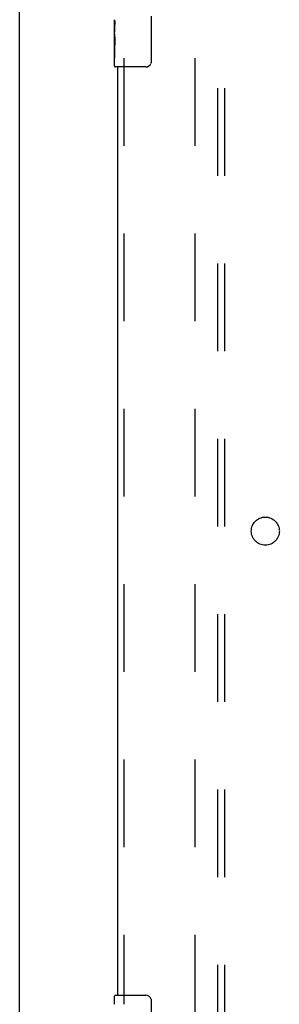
# Model space of a CAD drawing. Header units: inches. Extents: x 0 to 283, y 0 to 183.
# Tile 8 of 81: x 59.42 to 64.04, y 85.35 to 102.85. Entities that reach past the tile are written whole.
import ezdxf

# ---------------------------------------------------------------- set-up
doc = ezdxf.new("R2010")
doc.units = ezdxf.units.IN
doc.header["$LTSCALE"] = 15.583333
doc.header["$MEASUREMENT"] = 0
doc.linetypes.add('HIDDEN', pattern=[0.2, 0.1, -0.1])
doc.layers.get('0').update_dxf_attribs({"linetype": 'CONTINUOUS'})
for name, color, linetype in [('DEFAULT_2', 8, 'HIDDEN'), ('LEFTHAND_DOOR_ASSEMBLY', 7, 'CONTINUOUS'), ('SUBPANEL', 7, 'CONTINUOUS')]:
    doc.layers.add(name, color=color, linetype=linetype)

msp = doc.modelspace()

# ---------------------------------------------------------------- linework, layer by layer
at = {"color": 3, "linetype": 'Continuous'}
msp.add_line((59.417, 59.86), (59.417, 127.652), dxfattribs=at)
at = {"layer": 'DEFAULT_2', "color": 8, "linetype": 'HIDDEN'}
msp.add_line((62.542, 63.204), (62.542, 124.308), dxfattribs=at)
at = {"layer": 'LEFTHAND_DOOR_ASSEMBLY', "color": 7, "linetype": 'Continuous'}
for p, q in [((61.762, 102.906), (61.762, 102.106)), ((61.107, 102.588), (61.107, 102.845)), ((61.113, 102.789), (61.107, 102.789)), ((61.114, 102.621), (61.114, 102.758)), ((61.107, 102.621), (61.114, 102.621)), ((61.107, 102.021), (61.107, 102.585)), ((61.108, 102.559), (61.107, 102.559)), ((61.107, 102.427), (61.113, 102.427)), ((61.107, 102.391), (61.114, 102.391)), ((61.114, 102.16), (61.114, 102.391)), ((61.107, 102.328), (61.114, 102.328)), ((61.107, 102.16), (61.114, 102.16)), ((61.662, 102.006), (61.122, 102.006)), ((61.107, 85.346), (61.107, 85.491)), ((61.122, 85.506), (61.662, 85.506)), ((61.762, 85.406), (61.762, 84.606))]:
    msp.add_line(p, q, dxfattribs=at)
at = {"layer": 'LEFTHAND_DOOR_ASSEMBLY', "color": 8, "linetype": 'HIDDEN'}
msp.add_line((61.271, 102.161), (61.271, 85.351), dxfattribs=at)
at = {"layer": 'LEFTHAND_DOOR_ASSEMBLY', "color": 3, "linetype": 'Continuous'}
msp.add_line((61.167, 85.506), (61.167, 102.006), dxfattribs=at)
at = {"layer": 'LEFTHAND_DOOR_ASSEMBLY', "color": 7, "linetype": 'Continuous'}
for points in [[(61.107, 102.846), (61.107, 102.842), (61.107, 102.837), (61.108, 102.832), (61.11, 102.819)], [(61.11, 102.819), (61.111, 102.811), (61.111, 102.803), (61.112, 102.794)], [(61.112, 102.794), (61.113, 102.785), (61.113, 102.776), (61.114, 102.767), (61.114, 102.758)], [(61.107, 102.588), (61.107, 102.58), (61.108, 102.571), (61.108, 102.561)], [(61.108, 102.561), (61.111, 102.527), (61.112, 102.515), (61.113, 102.502), (61.113, 102.49), (61.114, 102.477), (61.114, 102.464), (61.114, 102.451), (61.113, 102.439), (61.113, 102.426), (61.112, 102.414), (61.111, 102.402)], [(61.762, 102.106), (61.762, 102.1), (61.761, 102.094), (61.76, 102.088), (61.759, 102.082), (61.757, 102.076), (61.755, 102.07)], [(61.755, 85.442), (61.757, 85.437), (61.759, 85.431), (61.76, 85.425), (61.761, 85.419), (61.762, 85.413), (61.762, 85.406)]]:
    msp.add_lwpolyline(points, dxfattribs=at)
for centre, radius, start, end in [((61.662, 102.106), 0.1, 270, 338.7946), ((61.122, 102.021), 0.015, 180, 270), ((61.122, 85.491), 0.015, 90, 180), ((61.662, 85.406), 0.1, 21.1999, 90)]:
    msp.add_arc(centre, radius, start, end, dxfattribs=at)
msp.add_ellipse((61.37, 102.422), major_axis=(0.263, 0), ratio=0.432808, start_param=3.141593, end_param=3.321581, dxfattribs=at)
at = {"layer": 'SUBPANEL', "color": 8, "linetype": 'HIDDEN'}
for p, q in [((62.948, 65.788), (62.948, 121.725)), ((63.073, 65.788), (63.073, 121.725))]:
    msp.add_line(p, q, dxfattribs=at)
msp.add_circle((63.792, 93.756), 0.25, dxfattribs=at)

doc.saveas('drawing.dxf')
